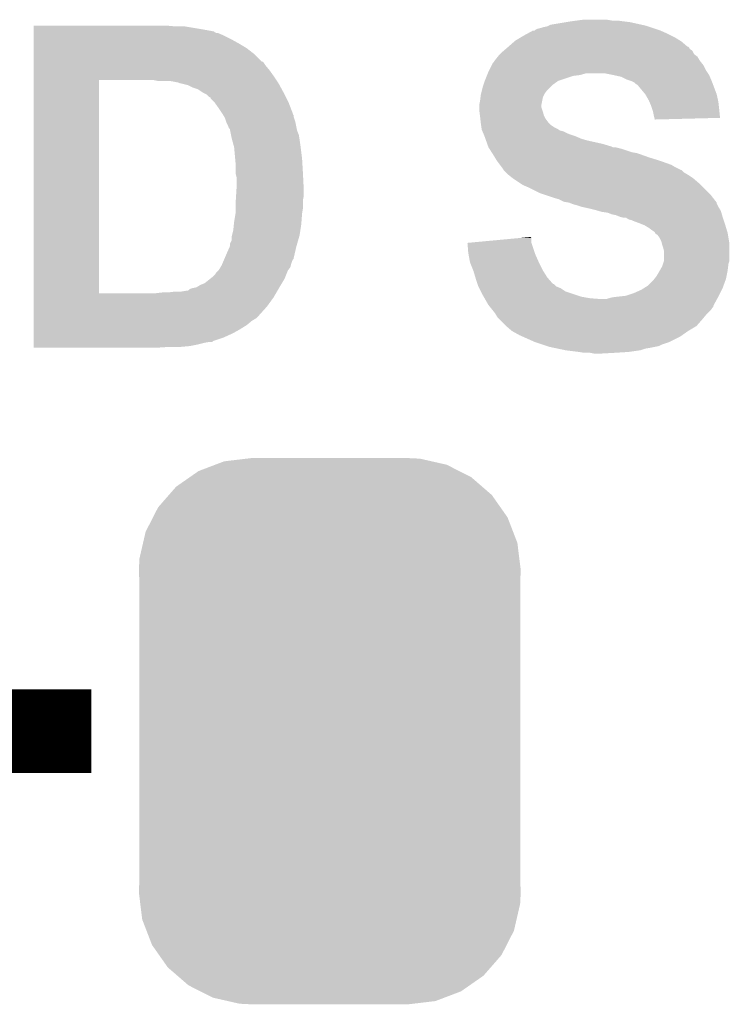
# Model space of a CAD drawing. Extents: x -1.3 to 24.2, y -3.9 to 53.4.
# Tile 31 of 44: x 13.3 to 15.5, y 16 to 18.9. Entities that reach past the tile are written whole.
import ezdxf

# ---------------------------------------------------------------- set-up
doc = ezdxf.new("R2010")
doc.units = 0
doc.layers.get('0').update_dxf_attribs({"linetype": 'CONTINUOUS'})
doc.layers.add('CURRENT_13_CLICK_V100_GTO', color=14, linetype='CONTINUOUS')
doc.layers.add('CURRENT_13_CLICK_V100_GTS', color=12, linetype='CONTINUOUS')

# ---------------------------------------------------------------- blocks, each defined once
blk = doc.blocks.new('CUSTOM_55')
for points in [[(-0.397192, 0.787482), (-0.346778, 0.80667), (0.391686, 0.787482), (0.353772, 0.80667)], [(-0.346778, 0.80667), (-0.319758, 0.816954), (0.353772, 0.80667), (0.308544, 0.816954)], [(-0.319758, 0.816954), (-0.25199, 0.82504), (0.308544, 0.816954), (0.27298, 0.82504)], [(-0.25199, 0.82504), (-0.23749, 0.82677), (0.27298, 0.82504), (0.23749, 0.82677)], [(-0.423346, 0.769256), (-0.397192, 0.787482), (0.427696, 0.769256), (0.391686, 0.787482)], [(-0.465166, 0.74011), (-0.423346, 0.769256), (0.461368, 0.74011), (0.427696, 0.769256)], [(-0.48704, 0.715032), (-0.465166, 0.74011), (0.49034, 0.715032), (0.461368, 0.74011)], [(-0.519626, 0.67767), (-0.48704, 0.715032), (0.516586, 0.67767), (0.49034, 0.715032)], [(-0.535174, 0.647234), (-0.519626, 0.67767), (0.537964, 0.647234), (0.516586, 0.67767)], [(-0.557316, 0.603886), (-0.535174, 0.647234), (0.55465, 0.603886), (0.537964, 0.647234)], [(-0.565176, 0.569912), (-0.557316, 0.603886), (0.567726, 0.569912), (0.55465, 0.603886)], [(-0.575988, 0.523164), (-0.565176, 0.569912), (0.573482, 0.523164), (0.567726, 0.569912)], [(-0.57785, 0.48768), (-0.575988, 0.523164), (0.57785, 0.48768), (0.573482, 0.523164)], [(-0.57658, 0.458364), (-0.57785, 0.48768), (0.57658, 0.458364), (0.57785, 0.48768)], [(-0.57658, 0.45836), (-0.57658, 0.458364), (0.57658, 0.45836), (0.57658, 0.458364)], [(-0.57658, -0.45836), (-0.57658, 0.45836), (0.57658, -0.45836), (0.57658, 0.45836)], [(-0.57785, -0.48768), (-0.576582, -0.458364), (0.57785, -0.48768), (0.57658, -0.458364)], [(-0.576582, -0.458364), (-0.57658, -0.45836), (0.57658, -0.458364), (0.57658, -0.45836)], [(-0.57348, -0.523164), (-0.57785, -0.48768), (0.575988, -0.523164), (0.57785, -0.48768)], [(-0.567726, -0.569912), (-0.57348, -0.523164), (0.565174, -0.569912), (0.575988, -0.523164)], [(-0.554648, -0.603886), (-0.567726, -0.569912), (0.557316, -0.603886), (0.565174, -0.569912)], [(-0.537964, -0.647234), (-0.554648, -0.603886), (0.535172, -0.647234), (0.557316, -0.603886)], [(-0.516584, -0.67767), (-0.537964, -0.647234), (0.519626, -0.67767), (0.535172, -0.647234)], [(-0.49034, -0.715032), (-0.516584, -0.67767), (0.487038, -0.715032), (0.519626, -0.67767)], [(-0.461366, -0.74011), (-0.49034, -0.715032), (0.465166, -0.74011), (0.487038, -0.715032)], [(-0.427696, -0.769256), (-0.461366, -0.74011), (0.423344, -0.769256), (0.465166, -0.74011)], [(-0.391684, -0.787482), (-0.427696, -0.769256), (0.397192, -0.787482), (0.423344, -0.769256)], [(-0.353772, -0.80667), (-0.391684, -0.787482), (0.346776, -0.80667), (0.397192, -0.787482)], [(-0.308542, -0.816954), (-0.353772, -0.80667), (0.319758, -0.816954), (0.346776, -0.80667)], [(-0.27298, -0.82504), (-0.308542, -0.816954), (0.251988, -0.82504), (0.319758, -0.816954)], [(-0.23749, -0.82677), (-0.27298, -0.82504), (0.23749, -0.82677), (0.251988, -0.82504)]]:
    blk.add_solid(points)

msp = doc.modelspace()

# ---------------------------------------------------------------- linework, layer by layer
at = {"layer": 'CURRENT_13_CLICK_V100_GTO', "const_width": 0.254}
msp.add_lwpolyline([(13.00226, 16.7894), (13.56106, 16.7894)], dxfattribs=at)
at = {"layer": 'CURRENT_13_CLICK_V100_GTO'}
for points in [[(14.945354, 18.925538), (14.950442, 18.92808), (15.23746, 18.925538), (15.226024, 18.92808)], [(14.950442, 18.92808), (14.99616, 18.9357), (15.226024, 18.92808), (15.191738, 18.9357)], [(14.99616, 18.9357), (15.0114, 18.93824), (15.191738, 18.9357), (15.17142, 18.93824)], [(15.0114, 18.93824), (15.03045, 18.94078), (15.17142, 18.93824), (15.15364, 18.94078)], [(15.03045, 18.94078), (15.049502, 18.94332), (15.135862, 18.94078), (15.120618, 18.94332)], [(13.385822, 18.923), (13.385824, 18.92554), (13.815058, 18.923), (13.78712, 18.92554)], [(13.385822, 18.91284), (13.385822, 18.923), (13.90396, 18.91284), (13.843002, 18.923)], [(13.385822, 18.907756), (13.385822, 18.91284), (13.931904, 18.907756), (13.90396, 18.91284)], [(13.385822, 18.905218), (13.385822, 18.907756), (13.934444, 18.905218), (13.931904, 18.907756)], [(13.385822, 18.90268), (13.385822, 18.905218), (13.939524, 18.90268), (13.934444, 18.905218)], [(13.385822, 18.902678), (13.385822, 18.90268), (13.944604, 18.902678), (13.939524, 18.90268)], [(13.385822, 18.89506), (13.385822, 18.902678), (13.96238, 18.89506), (13.944604, 18.902678)], [(14.86916, 18.89506), (14.878474, 18.90014), (15.3162, 18.89506), (15.30604, 18.90014)], [(14.878474, 18.90014), (14.897106, 18.9103), (15.30604, 18.90014), (15.283178, 18.9103)], [(14.897106, 18.9103), (14.902186, 18.910306), (15.283178, 18.9103), (15.28316, 18.910306)], [(14.902186, 18.910306), (14.904724, 18.912842), (15.28316, 18.910306), (15.275552, 18.912842)], [(14.904724, 18.912842), (14.909802, 18.915382), (15.275552, 18.912842), (15.267932, 18.915382)], [(14.909802, 18.915382), (14.919958, 18.91792), (15.267932, 18.915382), (15.260316, 18.91792)], [(14.919958, 18.91792), (14.927582, 18.92046), (15.260316, 18.91792), (15.252696, 18.92046)], [(14.927582, 18.92046), (14.940282, 18.923002), (15.252696, 18.92046), (15.24507, 18.923002)], [(14.940282, 18.923002), (14.945354, 18.925538), (15.24507, 18.923002), (15.23746, 18.925538)], [(13.385822, 18.8849), (13.385822, 18.89506), (13.9827, 18.8849), (13.96238, 18.89506)], [(13.385822, 18.8722), (13.385822, 18.8849), (14.00556, 18.8722), (13.9827, 18.8849)], [(13.385822, 18.85696), (13.385822, 18.8722), (14.03096, 18.85696), (14.00556, 18.8722)], [(14.82344, 18.86204), (14.840856, 18.87728), (15.364464, 18.86204), (15.346682, 18.87728)], [(14.840856, 18.87728), (14.843762, 18.879822), (15.346682, 18.87728), (15.342614, 18.879822)], [(14.843762, 18.879822), (14.860692, 18.88998), (15.342614, 18.879822), (15.326358, 18.88998)], [(14.860692, 18.88998), (14.86916, 18.89506), (15.326358, 18.88998), (15.3162, 18.89506)], [(13.38582, 18.839178), (13.385822, 18.85696), (14.05382, 18.839178), (14.03096, 18.85696)], [(13.38582, 18.81632), (13.38582, 18.839178), (14.076684, 18.81632), (14.05382, 18.839178)], [(14.79296, 18.8341), (14.798042, 18.839182), (15.391554, 18.8341), (15.384784, 18.839182)], [(14.798042, 18.839182), (14.80566, 18.8468), (15.384784, 18.839182), (15.380972, 18.8468)], [(14.80566, 18.8468), (14.808616, 18.849334), (15.380972, 18.8468), (15.379702, 18.849334)], [(14.808616, 18.849334), (14.814552, 18.854422), (15.379702, 18.849334), (15.372084, 18.854422)], [(14.814552, 18.854422), (14.820472, 18.859496), (15.372084, 18.854422), (15.369542, 18.859496)], [(14.820472, 18.859496), (14.823432, 18.862034), (15.369542, 18.859496), (15.367006, 18.862034)], [(14.823432, 18.862034), (14.82344, 18.86204), (15.367006, 18.862034), (15.364464, 18.86204)], [(13.38582, 18.816314), (13.38582, 18.81632), (14.079226, 18.816314), (14.076684, 18.81632)], [(13.38582, 18.81378), (13.38582, 18.816314), (14.08176, 18.81378), (14.079226, 18.816314)], [(13.38582, 18.80616), (13.38582, 18.81378), (14.08684, 18.80616), (14.08176, 18.81378)], [(14.77264, 18.806158), (14.775182, 18.811238), (15.412722, 18.806158), (15.408658, 18.811238)], [(14.775182, 18.811238), (14.77772, 18.81378), (15.408658, 18.811238), (15.406626, 18.81378)], [(14.77772, 18.81378), (14.781106, 18.81886), (15.406626, 18.81378), (15.40256, 18.81886)], [(14.781106, 18.81886), (14.7828, 18.8214), (15.40256, 18.81886), (15.401036, 18.8214)], [(14.7828, 18.8214), (14.790924, 18.831556), (15.401036, 18.8214), (15.394942, 18.831556)], [(14.790924, 18.831556), (14.79296, 18.8341), (15.394942, 18.831556), (15.391554, 18.8341)], [(13.38582, 18.79092), (13.38582, 18.80616), (14.09954, 18.79092), (14.08684, 18.80616)], [(13.38582, 18.77314), (13.38582, 18.79092), (14.11224, 18.77314), (14.09954, 18.79092)], [(14.758416, 18.77568), (14.760448, 18.78076), (15.039338, 18.77568), (15.057116, 18.78076)], [(14.760448, 18.78076), (14.76248, 18.78584), (15.427116, 18.78076), (15.423728, 18.78584)], [(14.76248, 18.78584), (14.765018, 18.790918), (15.423728, 18.78584), (15.420342, 18.790918)], [(14.765018, 18.790918), (14.77264, 18.806158), (15.420342, 18.790918), (15.412722, 18.806158)], [(15.14093, 18.775682), (15.115538, 18.78076), (15.4305, 18.775682), (15.427116, 18.78076)], [(13.385804, 18.115302), (13.385818, 18.760418), (13.583922, 18.115302), (13.583922, 18.760418)], [(13.385818, 18.76044), (13.38582, 18.77314), (14.120708, 18.76044), (14.11224, 18.77314)], [(13.385818, 18.760418), (13.385818, 18.76044), (13.583922, 18.760418), (13.71346, 18.76044)], [(13.761722, 18.7579), (13.749022, 18.76044), (14.1224, 18.7579), (14.120708, 18.76044)], [(13.81252, 18.75536), (13.797282, 18.7579), (14.124094, 18.75536), (14.1224, 18.7579)], [(13.825222, 18.752818), (13.81252, 18.75536), (14.125788, 18.752818), (14.124094, 18.75536)], [(13.8303, 18.750282), (13.825222, 18.752818), (14.127478, 18.750282), (14.125788, 18.752818)], [(13.830304, 18.75028), (13.8303, 18.750282), (14.12748, 18.75028), (14.127478, 18.750282)], [(13.853162, 18.7452), (13.832842, 18.75028), (14.130252, 18.7452), (14.12748, 18.75028)], [(14.747238, 18.745198), (14.751472, 18.757898), (14.955518, 18.745198), (14.973298, 18.757898)], [(14.751472, 18.757898), (14.75232, 18.76044), (14.973298, 18.757898), (14.980924, 18.76044)], [(14.75232, 18.76044), (14.757398, 18.773138), (14.980924, 18.76044), (15.019018, 18.773138)], [(14.757398, 18.773138), (14.758416, 18.77568), (15.019018, 18.773138), (15.039338, 18.77568)], [(15.14094, 18.77568), (15.14093, 18.775682), (15.430502, 18.77568), (15.4305, 18.775682)], [(15.163798, 18.770602), (15.14094, 18.77568), (15.432678, 18.770602), (15.430502, 18.77568)], [(15.17904, 18.76298), (15.163798, 18.770602), (15.435944, 18.76298), (15.432678, 18.770602)], [(15.194278, 18.7579), (15.17904, 18.76298), (15.43812, 18.7579), (15.435944, 18.76298)], [(15.204436, 18.752822), (15.194278, 18.7579), (15.440026, 18.752822), (15.43812, 18.7579)], [(15.209514, 18.747746), (15.204436, 18.752822), (15.441928, 18.747746), (15.440026, 18.752822)], [(13.868402, 18.73758), (13.853162, 18.7452), (14.134408, 18.73758), (14.130252, 18.7452)], [(13.883646, 18.732498), (13.868402, 18.73758), (14.13718, 18.732498), (14.134408, 18.73758)], [(13.898882, 18.72234), (13.883646, 18.732498), (14.14272, 18.72234), (14.13718, 18.732498)], [(13.90904, 18.717258), (13.898882, 18.72234), (14.145262, 18.717258), (14.14272, 18.72234)], [(14.73962, 18.71726), (14.740254, 18.719798), (14.93139, 18.71726), (14.93266, 18.719798)], [(14.740254, 18.719798), (14.742794, 18.729958), (14.93266, 18.719798), (14.94028, 18.729958)], [(14.742794, 18.729958), (14.7447, 18.737578), (14.94028, 18.729958), (14.947898, 18.737578)], [(14.7447, 18.737578), (14.747238, 18.745198), (14.947898, 18.737578), (14.955518, 18.745198)], [(15.212054, 18.74774), (15.209514, 18.747746), (15.44193, 18.74774), (15.441928, 18.747746)], [(15.23746, 18.717258), (15.212054, 18.74774), (15.45336, 18.717258), (15.44193, 18.74774)], [(13.916666, 18.709638), (13.90904, 18.717258), (14.149072, 18.709638), (14.145262, 18.717258)], [(13.921738, 18.707086), (13.916666, 18.709638), (14.150348, 18.707086), (14.149072, 18.709638)], [(13.921746, 18.704552), (13.921738, 18.707086), (14.151614, 18.704552), (14.150348, 18.707086)], [(13.93444, 18.69186), (13.921746, 18.704552), (14.15796, 18.69186), (14.151614, 18.704552)], [(13.94714, 18.67408), (13.93444, 18.69186), (14.164798, 18.67408), (14.15796, 18.69186)], [(14.73454, 18.684242), (14.73708, 18.69694), (14.9225, 18.684242), (14.92504, 18.69694)], [(14.73708, 18.69694), (14.738666, 18.709638), (14.92504, 18.69694), (14.92758, 18.709638)], [(14.738666, 18.709638), (14.73962, 18.71726), (14.92758, 18.709638), (14.93139, 18.71726)], [(15.23746, 18.717256), (15.23746, 18.717258), (15.453362, 18.717256), (15.45336, 18.717258)], [(15.24762, 18.699482), (15.23746, 18.717256), (15.457312, 18.699482), (15.453362, 18.717256)], [(15.2498, 18.694398), (15.24762, 18.699482), (15.45844, 18.694398), (15.457312, 18.699482)], [(15.25524, 18.681698), (15.2498, 18.694398), (15.459852, 18.681698), (15.45844, 18.694398)], [(13.9573, 18.658842), (13.94714, 18.67408), (14.170658, 18.658842), (14.164798, 18.67408)], [(14.73454, 18.684238), (14.73454, 18.684242), (14.9225, 18.684238), (14.9225, 18.684242)], [(14.73454, 18.679158), (14.73454, 18.684238), (14.922502, 18.679158), (14.9225, 18.684238)], [(14.73454, 18.671542), (14.73454, 18.679158), (14.92504, 18.671542), (14.922502, 18.679158)], [(14.735494, 18.66392), (14.73454, 18.671542), (14.927578, 18.66392), (14.92504, 18.671542)], [(14.736764, 18.653758), (14.735494, 18.66392), (14.93012, 18.653758), (14.927578, 18.66392)], [(15.258626, 18.67154), (15.25524, 18.681698), (15.46098, 18.67154), (15.459852, 18.681698)], [(15.260318, 18.66646), (15.258626, 18.67154), (15.461484, 18.66646), (15.46098, 18.67154)], [(15.26286, 18.65376), (15.260318, 18.66646), (15.46274, 18.65376), (15.461484, 18.66646)], [(13.957304, 18.658836), (13.9573, 18.658842), (14.17066, 18.658836), (14.170658, 18.658842)], [(13.95883, 18.656294), (13.957304, 18.658836), (14.170666, 18.656294), (14.17066, 18.658836)], [(13.960352, 18.653756), (13.95883, 18.656294), (14.1732, 18.653756), (14.170666, 18.656294)], [(13.963398, 18.648678), (13.960352, 18.653756), (14.173202, 18.648678), (14.1732, 18.653756)], [(13.96492, 18.64614), (13.963398, 18.648678), (14.174048, 18.64614), (14.173202, 18.648678)], [(13.969154, 18.633438), (13.96492, 18.64614), (14.17828, 18.633438), (14.174048, 18.64614)], [(13.97, 18.6309), (13.969154, 18.633438), (14.178788, 18.6309), (14.17828, 18.633438)], [(13.97508, 18.620738), (13.97, 18.6309), (14.180822, 18.620738), (14.178788, 18.6309)], [(14.73708, 18.65122), (14.736764, 18.653758), (14.93139, 18.65122), (14.93012, 18.653758)], [(14.737928, 18.643602), (14.73708, 18.65122), (14.935202, 18.643602), (14.93139, 18.65122)], [(14.739056, 18.63344), (14.737928, 18.643602), (14.942822, 18.63344), (14.935202, 18.643602)], [(14.73962, 18.62836), (14.739056, 18.63344), (14.947902, 18.62836), (14.942822, 18.63344)], [(15.264766, 18.64614), (15.26286, 18.65376), (15.463494, 18.64614), (15.46274, 18.65376)], [(15.2654, 18.643602), (15.264766, 18.64614), (15.364054, 18.643602), (15.463494, 18.64614)], [(15.2654, 18.641084), (15.2654, 18.643602), (15.2654, 18.641084), (15.364054, 18.643602)], [(13.977636, 18.613122), (13.97508, 18.620738), (14.182346, 18.613122), (14.180822, 18.620738)], [(13.980158, 18.613098), (13.977636, 18.613122), (14.18235, 18.613098), (14.182346, 18.613122)], [(13.98016, 18.610578), (13.980158, 18.613098), (14.182854, 18.610578), (14.18235, 18.613098)], [(13.98067, 18.608038), (13.98016, 18.610578), (14.183362, 18.608038), (14.182854, 18.610578)], [(13.98321, 18.595338), (13.98067, 18.608038), (14.18844, 18.595338), (14.183362, 18.608038)], [(14.740346, 18.62328), (14.73962, 18.62836), (14.95298, 18.62328), (14.947902, 18.62836)], [(14.741072, 18.6182), (14.740346, 18.62328), (14.960602, 18.6182), (14.95298, 18.62328)], [(14.741798, 18.613118), (14.741072, 18.6182), (14.970762, 18.613118), (14.960602, 18.6182)], [(14.74216, 18.610584), (14.741798, 18.613118), (14.974564, 18.610584), (14.970762, 18.613118)], [(14.743252, 18.608038), (14.74216, 18.610584), (14.97838, 18.608038), (14.974564, 18.610584)], [(14.74434, 18.6055), (14.743252, 18.608038), (14.988542, 18.6055), (14.97838, 18.608038)], [(14.746516, 18.60042), (14.74434, 18.6055), (14.9987, 18.60042), (14.988542, 18.6055)], [(14.748692, 18.59534), (14.746516, 18.60042), (15.011398, 18.59534), (14.9987, 18.60042)], [(13.98524, 18.58518), (13.98321, 18.595338), (14.190134, 18.58518), (14.18844, 18.595338)], [(13.986626, 18.5801), (13.98524, 18.58518), (14.19098, 18.5801), (14.190134, 18.58518)], [(13.991476, 18.56232), (13.986626, 18.5801), (14.19352, 18.56232), (14.19098, 18.5801)], [(14.74978, 18.592798), (14.748692, 18.59534), (15.019024, 18.592798), (15.011398, 18.59534)], [(14.750688, 18.59026), (14.74978, 18.592798), (15.026638, 18.59026), (15.019024, 18.592798)], [(14.75341, 18.582638), (14.750688, 18.59026), (15.04442, 18.582638), (15.026638, 18.59026)], [(14.755224, 18.57756), (14.75341, 18.582638), (15.062198, 18.57756), (15.04442, 18.582638)], [(14.758852, 18.5674), (14.755224, 18.57756), (15.107918, 18.5674), (15.062198, 18.57756)], [(13.99286, 18.557238), (13.991476, 18.56232), (14.194156, 18.557238), (14.19352, 18.56232)], [(13.996094, 18.52168), (13.99286, 18.557238), (14.1986, 18.52168), (14.194156, 18.557238)], [(14.761574, 18.55978), (14.758852, 18.5674), (15.13332, 18.55978), (15.107918, 18.5674)], [(14.76248, 18.55724), (14.761574, 18.55978), (15.138404, 18.55724), (15.13332, 18.55978)], [(14.76248, 18.557238), (14.76248, 18.55724), (15.14603, 18.557238), (15.146022, 18.55724)], [(14.765712, 18.55216), (14.76248, 18.557238), (15.166338, 18.55216), (15.14603, 18.557238)], [(14.772178, 18.542), (14.765712, 18.55216), (15.19682, 18.542), (15.166338, 18.55216)], [(14.773796, 18.539458), (14.772178, 18.542), (15.21206, 18.539458), (15.19682, 18.542)], [(13.99794, 18.501362), (13.996094, 18.52168), (14.199796, 18.501362), (14.1986, 18.52168)], [(14.78026, 18.5293), (14.773796, 18.539458), (15.240508, 18.5293), (15.21206, 18.539458)], [(14.781784, 18.52676), (14.78026, 18.5293), (15.24762, 18.52676), (15.240508, 18.5293)], [(14.787878, 18.516602), (14.781784, 18.52676), (15.280634, 18.516602), (15.24762, 18.52676)], [(14.78788, 18.5166), (14.787878, 18.516602), (15.28064, 18.5166), (15.280634, 18.516602)], [(14.797406, 18.5039), (14.78788, 18.5166), (15.316202, 18.5039), (15.28064, 18.5166)], [(13.99794, 18.4785), (13.99794, 18.501362), (14.20114, 18.4785), (14.199796, 18.501362)], [(14.80312, 18.49628), (14.797406, 18.5039), (15.3289, 18.49628), (15.316202, 18.5039)], [(14.8082, 18.48866), (14.80312, 18.49628), (15.344144, 18.48866), (15.3289, 18.49628)], [(14.808206, 18.488654), (14.8082, 18.48866), (15.346686, 18.488654), (15.344144, 18.48866)], [(14.815822, 18.481038), (14.808206, 18.488654), (15.354302, 18.481038), (15.346686, 18.488654)], [(14.823438, 18.473422), (14.815822, 18.481038), (15.367, 18.473422), (15.354302, 18.481038)], [(13.99794, 18.475958), (13.99794, 18.4785), (14.201268, 18.475958), (14.20114, 18.4785)], [(14.00048, 18.465798), (13.99794, 18.475958), (14.201776, 18.465798), (14.201268, 18.475958)], [(14.00048, 18.43786), (14.00048, 18.465798), (14.203172, 18.43786), (14.201776, 18.465798)], [(14.82344, 18.47342), (14.823438, 18.473422), (15.367004, 18.47342), (15.367, 18.473422)], [(14.83614, 18.46326), (14.82344, 18.47342), (15.382242, 18.46326), (15.367004, 18.47342)], [(14.858998, 18.448022), (14.83614, 18.46326), (15.40002, 18.448022), (15.382242, 18.46326)], [(13.998732, 18.409918), (13.999844, 18.4277), (14.20368, 18.409918), (14.20368, 18.4277)], [(13.999844, 18.4277), (14.00048, 18.43786), (14.20368, 18.4277), (14.203172, 18.43786)], [(14.866618, 18.442942), (14.858998, 18.448022), (15.4051, 18.442942), (15.40002, 18.448022)], [(14.8844, 18.43532), (14.866618, 18.442942), (15.412722, 18.43532), (15.4051, 18.442942)], [(14.91996, 18.41754), (14.8844, 18.43532), (15.4305, 18.41754), (15.412722, 18.43532)], [(13.99794, 18.397222), (13.998732, 18.409918), (14.20114, 18.397222), (14.20368, 18.409918)], [(13.99794, 18.397218), (13.99794, 18.397222), (14.20114, 18.397218), (14.20114, 18.397222)], [(13.99794, 18.371818), (13.99794, 18.397218), (14.20114, 18.371818), (14.20114, 18.397218)], [(14.935206, 18.412458), (14.91996, 18.41754), (15.43558, 18.412458), (15.4305, 18.41754)], [(14.95806, 18.40484), (14.935206, 18.412458), (15.441506, 18.40484), (15.43558, 18.412458)], [(14.975838, 18.399762), (14.95806, 18.40484), (15.445456, 18.399762), (15.441506, 18.40484)], [(14.991078, 18.392142), (14.975838, 18.399762), (15.451382, 18.392142), (15.445456, 18.399762)], [(15.006318, 18.3896), (14.991078, 18.392142), (15.45336, 18.3896), (15.451382, 18.392142)], [(13.997092, 18.356582), (13.99794, 18.361658), (14.1986, 18.356582), (14.199446, 18.361658)], [(13.99794, 18.361658), (13.99794, 18.371818), (14.199446, 18.361658), (14.20114, 18.371818)], [(15.006324, 18.389598), (15.006318, 18.3896), (15.45336, 18.389598), (15.45336, 18.3896)], [(15.012682, 18.387056), (15.006324, 18.389598), (15.453362, 18.387056), (15.45336, 18.389598)], [(15.019018, 18.384522), (15.012682, 18.387056), (15.45463, 18.384522), (15.453362, 18.387056)], [(15.02918, 18.381978), (15.019018, 18.384522), (15.455902, 18.381978), (15.45463, 18.384522)], [(15.04442, 18.376902), (15.02918, 18.381978), (15.45844, 18.376902), (15.455902, 18.381978)], [(15.06728, 18.37182), (15.04442, 18.376902), (15.461492, 18.37182), (15.45844, 18.376902)], [(15.0876, 18.36674), (15.06728, 18.37182), (15.46454, 18.36674), (15.461492, 18.37182)], [(15.096484, 18.364202), (15.0876, 18.36674), (15.466062, 18.364202), (15.46454, 18.36674)], [(15.105378, 18.36166), (15.096484, 18.364202), (15.466788, 18.36166), (15.466062, 18.364202)], [(15.123156, 18.35912), (15.105378, 18.36166), (15.467514, 18.35912), (15.466788, 18.36166)], [(13.99286, 18.331182), (13.997092, 18.356582), (14.196646, 18.331182), (14.1986, 18.356582)], [(15.135858, 18.354042), (15.123156, 18.35912), (15.468964, 18.354042), (15.467514, 18.35912)], [(15.148558, 18.3515), (15.135858, 18.354042), (15.46969, 18.3515), (15.468964, 18.354042)], [(15.161258, 18.346422), (15.148558, 18.3515), (15.47114, 18.346422), (15.46969, 18.3515)], [(15.161266, 18.34642), (15.161258, 18.346422), (15.47114, 18.34642), (15.47114, 18.346422)], [(15.171418, 18.34388), (15.161266, 18.34642), (15.471988, 18.34388), (15.47114, 18.34642)], [(15.186656, 18.338802), (15.179038, 18.34388), (15.47368, 18.338802), (15.471988, 18.34388)], [(15.196818, 18.336262), (15.186656, 18.338802), (15.474526, 18.336262), (15.47368, 18.338802)], [(15.2019, 18.33372), (15.196818, 18.336262), (15.475374, 18.33372), (15.474526, 18.336262)], [(15.22222, 18.3261), (15.2019, 18.33372), (15.477914, 18.3261), (15.475374, 18.33372)], [(13.986508, 18.290538), (13.99032, 18.30578), (14.19098, 18.290538), (14.193324, 18.30578)], [(13.99032, 18.30578), (13.992096, 18.32356), (14.193324, 18.30578), (14.19606, 18.32356)], [(13.992096, 18.32356), (13.99286, 18.331182), (14.19606, 18.32356), (14.196646, 18.331182)], [(15.228572, 18.32356), (15.22222, 18.3261), (15.47876, 18.32356), (15.477914, 18.3261)], [(15.234924, 18.32102), (15.228572, 18.32356), (15.479522, 18.32102), (15.47876, 18.32356)], [(15.247618, 18.313402), (15.234924, 18.32102), (15.481808, 18.313402), (15.479522, 18.32102)], [(15.25778, 18.30578), (15.247618, 18.313402), (15.484094, 18.30578), (15.481808, 18.313402)], [(15.265396, 18.300698), (15.25778, 18.30578), (15.48562, 18.300698), (15.484094, 18.30578)], [(13.98016, 18.265136), (13.985238, 18.275296), (14.18372, 18.265136), (14.186624, 18.275296)], [(13.985238, 18.275296), (13.98524, 18.285458), (14.186624, 18.275296), (14.189528, 18.285458)], [(13.98524, 18.285458), (13.986508, 18.290538), (14.189528, 18.285458), (14.19098, 18.290538)], [(14.726218, 18.270218), (14.862288, 18.282916), (14.892022, 18.270218), (14.89202, 18.282916)], [(14.862288, 18.282916), (14.889486, 18.285454), (14.89202, 18.282916), (14.889486, 18.285454)], [(15.266668, 18.29816), (15.265396, 18.300698), (15.48638, 18.29816), (15.48562, 18.300698)], [(15.267938, 18.295624), (15.266668, 18.29816), (15.486804, 18.295624), (15.48638, 18.29816)], [(15.270474, 18.293086), (15.267938, 18.295624), (15.487226, 18.293086), (15.486804, 18.295624)], [(15.27301, 18.29308), (15.270474, 18.293086), (15.487228, 18.29308), (15.487226, 18.293086)], [(15.280638, 18.282918), (15.27301, 18.29308), (15.488922, 18.282918), (15.487228, 18.29308)], [(15.28572, 18.272762), (15.280638, 18.282918), (15.490614, 18.272762), (15.488922, 18.282918)], [(15.286992, 18.267678), (15.28572, 18.272762), (15.49146, 18.267678), (15.490614, 18.272762)], [(13.97, 18.23466), (13.97903, 18.254982), (14.17613, 18.23466), (14.18082, 18.254982)], [(13.97903, 18.254982), (13.980158, 18.257516), (14.18082, 18.254982), (14.181544, 18.257516)], [(13.980158, 18.257516), (13.98016, 18.265136), (14.181544, 18.257516), (14.18372, 18.265136)], [(14.699, 18.267678), (14.726218, 18.270218), (14.89287, 18.267678), (14.892022, 18.270218)], [(14.70152, 18.237198), (14.699, 18.267678), (14.90303, 18.237198), (14.89287, 18.267678)], [(15.288262, 18.2626), (15.286992, 18.267678), (15.491458, 18.2626), (15.49146, 18.267678)], [(15.2908, 18.254978), (15.288262, 18.2626), (15.491458, 18.254978), (15.491458, 18.2626)], [(15.29334, 18.244822), (15.2908, 18.254978), (15.491458, 18.244822), (15.491458, 18.254978)], [(15.29334, 18.211804), (15.29334, 18.244822), (15.491458, 18.211804), (15.491458, 18.244822)], [(13.960202, 18.211798), (13.962378, 18.216876), (14.16812, 18.211798), (14.170658, 18.216876)], [(13.962378, 18.216876), (13.963466, 18.219414), (14.170658, 18.216876), (14.173194, 18.219414)], [(13.963466, 18.219414), (13.964556, 18.221958), (14.173194, 18.219414), (14.1732, 18.221958)], [(13.964556, 18.221958), (13.97, 18.23466), (14.1732, 18.221958), (14.17613, 18.23466)], [(14.702444, 18.232122), (14.70152, 18.237198), (14.90472, 18.232122), (14.90303, 18.237198)], [(14.7066, 18.209262), (14.702444, 18.232122), (14.91488, 18.209262), (14.90472, 18.232122)], [(13.93952, 18.17878), (13.944602, 18.183862), (14.153386, 18.17878), (14.15542, 18.183862)], [(13.944602, 18.183862), (13.947138, 18.186398), (14.15542, 18.183862), (14.157322, 18.186398)], [(13.947138, 18.186398), (13.951708, 18.194016), (14.157322, 18.186398), (14.163038, 18.194016)], [(13.951708, 18.194016), (13.95476, 18.1991), (14.163038, 18.194016), (14.16431, 18.1991)], [(13.95476, 18.1991), (13.956936, 18.20418), (14.16431, 18.1991), (14.165582, 18.20418)], [(13.956936, 18.20418), (13.960202, 18.211798), (14.165582, 18.20418), (14.16812, 18.211798)], [(14.706602, 18.20926), (14.7066, 18.209262), (14.91488, 18.20926), (14.91488, 18.209262)], [(14.716762, 18.183862), (14.706602, 18.20926), (14.92758, 18.183862), (14.91488, 18.20926)], [(14.716762, 18.18386), (14.716762, 18.183862), (14.927582, 18.18386), (14.92758, 18.183862)], [(14.722858, 18.163538), (14.716762, 18.18386), (14.94028, 18.163538), (14.927582, 18.18386)], [(15.2781, 18.17878), (15.281002, 18.183862), (15.485362, 18.17878), (15.48638, 18.183862)], [(15.281002, 18.183862), (15.28826, 18.196562), (15.48638, 18.183862), (15.487966, 18.196562)], [(15.28826, 18.196562), (15.290798, 18.204178), (15.487966, 18.196562), (15.48892, 18.204178)], [(15.290798, 18.204178), (15.293338, 18.211798), (15.48892, 18.204178), (15.491458, 18.211798)], [(15.293338, 18.211798), (15.29334, 18.211804), (15.491458, 18.211798), (15.491458, 18.211804)], [(13.903956, 18.14576), (13.91983, 18.158458), (14.13764, 18.14576), (14.14526, 18.158458)], [(13.91983, 18.158458), (13.929358, 18.166078), (14.14526, 18.158458), (14.148306, 18.166078)], [(13.929358, 18.166078), (13.934438, 18.171158), (14.148306, 18.166078), (14.150338, 18.171158)], [(13.934438, 18.171158), (13.93952, 18.17878), (14.150338, 18.171158), (14.153386, 18.17878)], [(14.72438, 18.15846), (14.722858, 18.163538), (14.944726, 18.15846), (14.94028, 18.163538)], [(14.729462, 18.14322), (14.72438, 18.15846), (14.958066, 18.14322), (14.944726, 18.15846)], [(15.245082, 18.138142), (15.260322, 18.153382), (15.47391, 18.138142), (15.47945, 18.153382)], [(15.260322, 18.153382), (15.264384, 18.15846), (15.47945, 18.153382), (15.481298, 18.15846)], [(15.264384, 18.15846), (15.270482, 18.166082), (15.481298, 18.15846), (15.482822, 18.166082)], [(15.270482, 18.166082), (15.2781, 18.17878), (15.482822, 18.166082), (15.485362, 18.17878)], [(13.832838, 18.12036), (13.848078, 18.1229), (14.122612, 18.12036), (14.124092, 18.1229)], [(13.853154, 18.1229), (13.858238, 18.127976), (14.124092, 18.1229), (14.127054, 18.127976)], [(13.858238, 18.127976), (13.86586, 18.130518), (14.127054, 18.127976), (14.128536, 18.130518)], [(13.86586, 18.130518), (13.878558, 18.133058), (14.128536, 18.130518), (14.130018, 18.133058)], [(13.878558, 18.133058), (13.87856, 18.13306), (14.130018, 18.133058), (14.13002, 18.13306)], [(13.87856, 18.13306), (13.891256, 18.14068), (14.13002, 18.13306), (14.134592, 18.14068)], [(13.891256, 18.14068), (13.903956, 18.14576), (14.134592, 18.14068), (14.13764, 18.14576)], [(14.729464, 18.143214), (14.729462, 18.14322), (14.960606, 18.143214), (14.958066, 18.14322)], [(14.732, 18.135602), (14.729464, 18.143214), (14.968222, 18.135602), (14.960606, 18.143214)], [(14.732002, 18.1356), (14.732, 18.135602), (14.968224, 18.1356), (14.968222, 18.135602)], [(14.734542, 18.130518), (14.732002, 18.1356), (14.980922, 18.130518), (14.968224, 18.1356)], [(14.739622, 18.12036), (14.734542, 18.130518), (14.996158, 18.12036), (14.980922, 18.130518)], [(15.201898, 18.11528), (15.22476, 18.125442), (15.46352, 18.11528), (15.4686, 18.125442)], [(15.22476, 18.125442), (15.232884, 18.13052), (15.4686, 18.125442), (15.47114, 18.13052)], [(15.232884, 18.13052), (15.245082, 18.138142), (15.47114, 18.13052), (15.47391, 18.138142)], [(13.385802, 18.102578), (13.385804, 18.11528), (14.11224, 18.102578), (14.119648, 18.11528)], [(13.385802, 18.074638), (13.385802, 18.102578), (14.091918, 18.074638), (14.11224, 18.102578)], [(13.385804, 18.11528), (13.385804, 18.115302), (13.756638, 18.11528), (13.583922, 18.115302)], [(13.756638, 18.11528), (13.77696, 18.11782), (14.119648, 18.11528), (14.12113, 18.11782)], [(13.794738, 18.11782), (13.81506, 18.12036), (14.12113, 18.11782), (14.122612, 18.12036)], [(14.74216, 18.11528), (14.739622, 18.12036), (15.0114, 18.11528), (14.996158, 18.12036)], [(14.747966, 18.10512), (14.74216, 18.11528), (15.04188, 18.10512), (15.0114, 18.11528)], [(14.75087, 18.10004), (14.747966, 18.10512), (15.06982, 18.10004), (15.04188, 18.10512)], [(14.75232, 18.0975), (14.75087, 18.10004), (15.102838, 18.0975), (15.06982, 18.10004)], [(14.762478, 18.079722), (14.75232, 18.0975), (15.444588, 18.079722), (15.454284, 18.0975)], [(15.118084, 18.0975), (15.135862, 18.10258), (15.454284, 18.0975), (15.457054, 18.10258)], [(15.135862, 18.10258), (15.15618, 18.10512), (15.457054, 18.10258), (15.45844, 18.10512)], [(15.15618, 18.10512), (15.179042, 18.107662), (15.45844, 18.10512), (15.45971, 18.107662)], [(15.179042, 18.107662), (15.201898, 18.11528), (15.45971, 18.107662), (15.46352, 18.11528)], [(13.385802, 18.04924), (13.385802, 18.074638), (14.06906, 18.04924), (14.091918, 18.074638)], [(14.764518, 18.077174), (14.762478, 18.079722), (15.4432, 18.077174), (15.444588, 18.079722)], [(14.76655, 18.074634), (14.764518, 18.077174), (15.443194, 18.074634), (15.4432, 18.077174)], [(14.768576, 18.0721), (14.76655, 18.074634), (15.44066, 18.0721), (15.443194, 18.074634)], [(14.774674, 18.064478), (14.768576, 18.0721), (15.435578, 18.064478), (15.44066, 18.0721)], [(14.7828, 18.05432), (14.774674, 18.064478), (15.42542, 18.05432), (15.435578, 18.064478)], [(13.3858, 18.03146), (13.385802, 18.039078), (14.0462, 18.03146), (14.058898, 18.039078)], [(13.385802, 18.039078), (13.385802, 18.04924), (14.058898, 18.039078), (14.06906, 18.04924)], [(14.784324, 18.05178), (14.7828, 18.05432), (15.42288, 18.05178), (15.42542, 18.05432)], [(14.790418, 18.041622), (14.784324, 18.05178), (15.414414, 18.041622), (15.42288, 18.05178)], [(14.7955, 18.03654), (14.790418, 18.041622), (15.41018, 18.03654), (15.414414, 18.041622)], [(14.81582, 18.016218), (14.7955, 18.03654), (15.392398, 18.016218), (15.41018, 18.03654)], [(13.3858, 18.01876), (13.3858, 18.03146), (14.030958, 18.01876), (14.0462, 18.03146)], [(13.3858, 18.006062), (13.3858, 18.01876), (14.01064, 18.006062), (14.030958, 18.01876)], [(13.3858, 17.99336), (13.3858, 18.006062), (13.98778, 17.99336), (14.01064, 18.006062)], [(14.8336, 18.000982), (14.81582, 18.016218), (15.367, 18.000982), (15.392398, 18.016218)], [(13.3858, 17.98066), (13.3858, 17.99336), (13.959838, 17.98066), (13.98778, 17.99336)], [(13.3858, 17.970496), (13.3858, 17.98066), (13.92936, 17.970496), (13.959838, 17.98066)], [(14.833602, 18.00098), (14.8336, 18.000982), (15.366996, 18.00098), (15.367, 18.000982)], [(14.85646, 17.98828), (14.833602, 18.00098), (15.348854, 17.98828), (15.366996, 18.00098)], [(14.867892, 17.9832), (14.85646, 17.98828), (15.341598, 17.9832), (15.348854, 17.98828)], [(14.902182, 17.96796), (14.867892, 17.9832), (15.311116, 17.96796), (15.341598, 17.9832)], [(13.3858, 17.96796), (13.3858, 17.970496), (13.926816, 17.96796), (13.92936, 17.970496)], [(13.3858, 17.96542), (13.3858, 17.96796), (13.90396, 17.96542), (13.919198, 17.96796)], [(13.3858, 17.96034), (13.3858, 17.96542), (13.88364, 17.96034), (13.90396, 17.96542)], [(13.3858, 17.95526), (13.3858, 17.96034), (13.85824, 17.95526), (13.88364, 17.96034)], [(13.3858, 17.95272), (13.3858, 17.95526), (13.830302, 17.95272), (13.85824, 17.95526)], [(13.3858, 17.950204), (13.3858, 17.95272), (13.757, 17.950204), (13.79474, 17.95272)], [(13.756642, 17.95018), (13.3858, 17.950204), (13.756642, 17.95018), (13.757, 17.950204)], [(14.902202, 17.967954), (14.902182, 17.96796), (15.308574, 17.967954), (15.311116, 17.96796)], [(14.909804, 17.96542), (14.902202, 17.967954), (15.306036, 17.96542), (15.308574, 17.967954)], [(14.90981, 17.965418), (14.909804, 17.96542), (15.303498, 17.965418), (15.306036, 17.96542)], [(14.925046, 17.96034), (14.90981, 17.965418), (15.28826, 17.96034), (15.303498, 17.965418)], [(14.940286, 17.95526), (14.925046, 17.96034), (15.278098, 17.95526), (15.28826, 17.96034)], [(14.9479, 17.952722), (14.940286, 17.95526), (15.265408, 17.952722), (15.278098, 17.95526)], [(14.959974, 17.95018), (14.9479, 17.952722), (15.2527, 17.95018), (15.265408, 17.952722)], [(14.972046, 17.947638), (14.959974, 17.95018), (15.237458, 17.947638), (15.2527, 17.95018)], [(14.996162, 17.94256), (14.972046, 17.947638), (15.222218, 17.94256), (15.237458, 17.947638)], [(15.0368, 17.93748), (14.996162, 17.94256), (15.18666, 17.93748), (15.222218, 17.94256)], [(15.052038, 17.93494), (15.0368, 17.93748), (15.14602, 17.93494), (15.18666, 17.93748)], [(15.082518, 17.9324), (15.069818, 17.93494), (15.100302, 17.9324), (15.14602, 17.93494)]]:
    msp.add_solid(points, dxfattribs=at)

# ---------------------------------------------------------------- block references
at = {"layer": 'CURRENT_13_CLICK_V100_GTS'}
msp.add_blockref('CUSTOM_55', (14.28242, 16.7894), dxfattribs=at)

doc.saveas('drawing.dxf')
